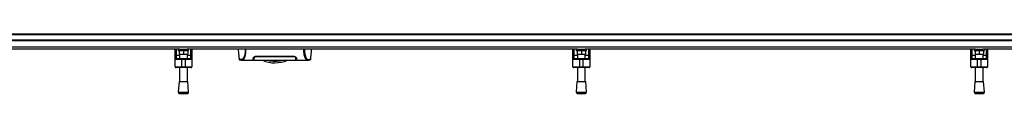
# Model space of a CAD drawing. Header units: millimetres. Extents: x 0 to 420, y 0 to 297.
# Tile 7 of 112: x 92.66 to 132.41, y 85.81 to 88.21. Entities that reach past the tile are written whole.
import ezdxf

# ---------------------------------------------------------------- set-up
doc = ezdxf.new("R2010")
doc.units = ezdxf.units.MM

msp = doc.modelspace()

# ---------------------------------------------------------------- linework, layer by layer
at = {"color": 7, "linetype": 'Continuous', "lineweight": 25}
for p, q in [((221.47485, 88.20776), (57.38595, 88.20776)), ((221.47485, 88.18172), (57.38595, 88.18172)), ((221.47485, 87.97335), (57.38595, 87.97335)), ((221.47485, 87.9473), (57.38595, 87.9473)), ((221.47485, 87.68004), (57.38595, 87.68004)), ((99.12386, 87.60871), (83.36727, 87.60871)), ((98.93778, 87.33437), (98.93778, 87.60871)), ((98.97685, 87.60871), (98.97685, 87.35678)), ((99.06801, 87.60871), (99.06801, 87.55662)), ((99.06801, 87.55662), (99.48474, 87.55662)), ((99.10708, 87.55662), (99.10708, 87.40034)), ((99.12386, 87.60871), (99.42888, 87.60871)), ((99.27637, 87.55662), (99.27637, 87.40034)), ((115.18547, 87.60871), (99.42888, 87.60871)), ((99.44567, 87.55662), (99.44567, 87.40034)), ((99.48474, 87.55662), (99.48474, 87.60871)), ((99.5759, 87.35678), (99.5759, 87.60871)), ((99.61497, 87.60871), (99.61497, 87.33437)), ((114.99939, 87.33437), (114.99939, 87.60871)), ((115.03846, 87.60871), (115.03846, 87.35678)), ((115.12962, 87.60871), (115.12962, 87.55662)), ((115.12962, 87.55662), (115.54635, 87.55662)), ((115.16869, 87.55662), (115.16869, 87.40034)), ((115.18547, 87.60871), (115.4905, 87.60871)), ((115.33799, 87.55662), (115.33799, 87.40034)), ((131.24709, 87.60871), (115.4905, 87.60871)), ((115.50728, 87.55662), (115.50728, 87.40034)), ((115.54635, 87.55662), (115.54635, 87.60871)), ((115.63751, 87.35678), (115.63751, 87.60871)), ((115.67658, 87.60871), (115.67658, 87.33437)), ((131.061, 87.33437), (131.061, 87.60871)), ((131.10007, 87.60871), (131.10007, 87.35678)), ((131.19123, 87.60871), (131.19123, 87.55662)), ((131.19123, 87.55662), (131.60796, 87.55662)), ((131.2303, 87.55662), (131.2303, 87.40034)), ((131.24709, 87.60871), (131.55211, 87.60871)), ((131.3996, 87.55662), (131.3996, 87.40034)), ((147.3087, 87.60871), (131.55211, 87.60871)), ((131.5689, 87.55662), (131.5689, 87.40034)), ((131.60796, 87.55662), (131.60796, 87.60871)), ((131.69912, 87.35678), (131.69912, 87.60871)), ((131.73819, 87.60871), (131.73819, 87.33437)), ((98.93778, 87.18443), (98.93778, 87.33437)), ((99.19824, 87.18443), (98.93778, 87.18443)), ((98.93778, 86.89793), (98.93778, 87.18443)), ((98.97685, 87.35678), (98.97685, 87.2235)), ((98.97685, 87.35678), (99.1201, 87.35678)), ((98.97685, 87.2235), (99.19824, 87.2235)), ((99.10708, 87.40034), (99.27637, 87.40034)), ((99.1201, 87.40034), (99.1201, 87.2235)), ((99.19824, 87.2235), (99.35451, 87.2235)), ((99.19824, 87.2235), (99.19824, 87.18443)), ((99.35451, 87.18443), (99.19824, 87.18443)), ((99.19824, 87.18443), (99.19824, 86.89793)), ((99.27637, 87.40034), (99.44567, 87.40034)), ((99.35451, 87.2235), (99.35451, 87.18443)), ((99.35451, 87.2235), (99.5759, 87.2235)), ((99.61497, 87.18443), (99.35451, 87.18443)), ((99.35451, 86.89793), (99.35451, 87.18443)), ((99.43265, 87.2235), (99.43265, 87.40034)), ((99.43265, 87.35678), (99.5759, 87.35678)), ((99.5759, 87.2235), (99.5759, 87.35678)), ((99.61497, 87.33437), (99.61497, 87.18443)), ((99.61497, 87.18443), (99.61497, 86.89793)), ((101.52063, 87.21054), (101.52054, 87.21066)), ((101.64032, 87.16533), (101.64371, 87.16533)), ((101.64371, 87.16508), (102.09208, 87.16508)), ((102.09231, 87.1781), (102.11074, 87.1781)), ((102.11463, 87.20011), (102.11465, 87.24946)), ((102.11575, 87.24151), (102.11597, 87.25795)), ((102.11597, 87.25795), (102.11617, 87.27291)), ((102.24994, 87.32829), (103.68246, 87.32829)), ((102.24994, 87.31471), (102.24995, 87.32816)), ((103.68246, 87.3147), (103.68246, 87.32818)), ((103.81666, 87.24149), (103.81612, 87.27291)), ((103.81661, 87.24413), (103.81658, 87.24596)), ((103.81666, 87.24149), (103.81675, 87.23623)), ((103.8168, 87.23348), (103.81675, 87.23623)), ((103.81722, 87.2201), (103.81683, 87.25022)), ((103.81778, 87.20155), (103.81776, 87.24946)), ((103.82061, 87.23908), (103.82031, 87.25574)), ((103.82085, 87.22482), (103.82068, 87.23492)), ((103.82166, 87.1781), (103.8401, 87.1781)), ((103.84033, 87.16508), (104.28844, 87.16508)), ((104.41177, 87.21054), (104.41187, 87.21066)), ((114.99939, 87.18443), (114.99939, 87.33437)), ((115.25985, 87.18443), (114.99939, 87.18443)), ((114.99939, 86.89793), (114.99939, 87.18443)), ((115.03846, 87.35678), (115.03846, 87.2235)), ((115.03846, 87.35678), (115.18171, 87.35678)), ((115.03846, 87.2235), (115.25985, 87.2235)), ((115.16869, 87.40034), (115.33799, 87.40034)), ((115.18171, 87.40034), (115.18171, 87.2235)), ((115.25985, 87.2235), (115.41612, 87.2235)), ((115.25985, 87.2235), (115.25985, 87.18443)), ((115.41612, 87.18443), (115.25985, 87.18443)), ((115.25985, 87.18443), (115.25985, 86.89793)), ((115.33799, 87.40034), (115.50728, 87.40034)), ((115.41612, 87.2235), (115.63751, 87.2235)), ((115.41612, 87.2235), (115.41612, 87.18443)), ((115.67658, 87.18443), (115.41612, 87.18443)), ((115.41612, 86.89793), (115.41612, 87.18443)), ((115.49426, 87.2235), (115.49426, 87.40034)), ((115.49426, 87.35678), (115.63751, 87.35678)), ((115.63751, 87.2235), (115.63751, 87.35678)), ((115.67658, 87.33437), (115.67658, 87.18443)), ((115.67658, 87.18443), (115.67658, 86.89793)), ((131.061, 87.18443), (131.061, 87.33437)), ((131.32146, 87.18443), (131.061, 87.18443)), ((131.061, 86.89793), (131.061, 87.18443)), ((131.10007, 87.35678), (131.10007, 87.2235)), ((131.10007, 87.35678), (131.24332, 87.35678)), ((131.10007, 87.2235), (131.32146, 87.2235)), ((131.2303, 87.40034), (131.3996, 87.40034)), ((131.24332, 87.40034), (131.24332, 87.2235)), ((131.32146, 87.2235), (131.32146, 87.18443)), ((131.32146, 87.2235), (131.47773, 87.2235)), ((131.47773, 87.18443), (131.32146, 87.18443)), ((131.32146, 87.18443), (131.32146, 86.89793)), ((131.3996, 87.40034), (131.5689, 87.40034)), ((131.47773, 87.2235), (131.69912, 87.2235)), ((131.47773, 87.2235), (131.47773, 87.18443)), ((131.73819, 87.18443), (131.47773, 87.18443)), ((131.47773, 86.89793), (131.47773, 87.18443)), ((131.55587, 87.2235), (131.55587, 87.40034)), ((131.55587, 87.35678), (131.69912, 87.35678)), ((131.69912, 87.2235), (131.69912, 87.35678)), ((131.73819, 87.33437), (131.73819, 87.18443)), ((131.73819, 87.18443), (131.73819, 86.89793)), ((98.93778, 86.89793), (99.19824, 86.89793)), ((99.19824, 86.85886), (98.97685, 86.85886)), ((99.1201, 86.85886), (99.1201, 86.30075)), ((99.19824, 86.89793), (99.35451, 86.89793)), ((99.19824, 86.89793), (99.19824, 86.85886)), ((99.35451, 86.85886), (99.19824, 86.85886)), ((99.35451, 86.89793), (99.61497, 86.89793)), ((99.35451, 86.89793), (99.35451, 86.85886)), ((99.5759, 86.85886), (99.35451, 86.85886)), ((99.43265, 86.30075), (99.43265, 86.85886)), ((114.99939, 86.89793), (115.25985, 86.89793)), ((115.25985, 86.85886), (115.03846, 86.85886)), ((115.18171, 86.85886), (115.18171, 86.30075)), ((115.25985, 86.89793), (115.41612, 86.89793)), ((115.25985, 86.89793), (115.25985, 86.85886)), ((115.41612, 86.85886), (115.25985, 86.85886)), ((115.41612, 86.89793), (115.67658, 86.89793)), ((115.41612, 86.89793), (115.41612, 86.85886)), ((115.63751, 86.85886), (115.41612, 86.85886)), ((115.49426, 86.30075), (115.49426, 86.85886)), ((131.061, 86.89793), (131.32146, 86.89793)), ((131.32146, 86.85886), (131.10007, 86.85886)), ((131.24332, 86.85886), (131.24332, 86.30075)), ((131.32146, 86.89793), (131.47773, 86.89793)), ((131.32146, 86.89793), (131.32146, 86.85886)), ((131.47773, 86.85886), (131.32146, 86.85886)), ((131.47773, 86.89793), (131.73819, 86.89793)), ((131.47773, 86.89793), (131.47773, 86.85886)), ((131.69912, 86.85886), (131.47773, 86.85886)), ((131.55587, 86.30075), (131.55587, 86.85886)), ((99.10056, 86.30075), (99.06801, 85.87402)), ((99.10056, 86.30075), (99.45218, 86.30075)), ((99.48474, 85.87402), (99.45218, 86.30075)), ((115.16218, 86.30075), (115.12962, 85.87402)), ((115.16218, 86.30075), (115.51379, 86.30075)), ((115.54635, 85.87402), (115.51379, 86.30075)), ((131.22379, 86.30075), (131.19123, 85.87402)), ((131.22379, 86.30075), (131.57541, 86.30075)), ((131.60796, 85.87402), (131.57541, 86.30075)), ((99.06801, 85.87402), (99.48474, 85.87402)), ((115.12962, 85.87402), (115.54635, 85.87402)), ((131.19123, 85.87402), (131.60796, 85.87402)), ((99.11598, 85.81811), (99.27637, 85.80588)), ((99.11598, 85.81811), (99.43676, 85.81811)), ((99.27637, 85.80588), (99.43676, 85.81811)), ((115.1776, 85.81811), (115.33799, 85.80588)), ((115.1776, 85.81811), (115.49837, 85.81811)), ((115.33799, 85.80588), (115.49837, 85.81811)), ((131.23921, 85.81811), (131.3996, 85.80588)), ((131.23921, 85.81811), (131.55999, 85.81811)), ((131.3996, 85.80588), (131.55999, 85.81811))]:
    msp.add_line(p, q, dxfattribs=at)
at = {"color": 7, "linetype": 'Continuous', "lineweight": 25, "flags": 128}
for points in [[(104.28467, 87.16514), (104.27198, 87.16605), (104.25954, 87.16877), (104.24604, 87.17541), (104.24255, 87.17802), (104.2378, 87.18223), (104.23354, 87.18664), (104.2324, 87.18793), (104.23209, 87.18829), (104.23199, 87.18841), (104.23195, 87.18845), (104.23194, 87.18846), (104.23194, 87.18847), (104.23194, 87.18847), (104.23194, 87.18847), (104.23193, 87.18847), (104.23193, 87.18847), (104.23193, 87.18847), (104.23193, 87.18847), (104.21805, 87.20674), (104.20474, 87.22842), (104.19027, 87.25779), (104.17673, 87.29277), (104.16496, 87.332), (104.15454, 87.37833), (104.14596, 87.43279), (104.14006, 87.49325), (104.13707, 87.5588), (104.13704, 87.60871)], [(98.93778, 87.33437), (98.93853, 87.33874), (98.94075, 87.34294), (98.94436, 87.34682), (98.94922, 87.35021), (98.95514, 87.353), (98.9619, 87.35507), (98.96922, 87.35635), (98.97685, 87.35678)], [(99.5759, 87.35678), (99.58352, 87.35635), (99.59085, 87.35507), (99.59761, 87.353), (99.60353, 87.35021), (99.60839, 87.34682), (99.612, 87.34294), (99.61422, 87.33874), (99.61497, 87.33437)], [(114.99939, 87.33437), (115.00014, 87.33874), (115.00236, 87.34294), (115.00597, 87.34682), (115.01083, 87.35021), (115.01675, 87.353), (115.02351, 87.35507), (115.03084, 87.35635), (115.03846, 87.35678)], [(115.63751, 87.35678), (115.64513, 87.35635), (115.65246, 87.35507), (115.65922, 87.353), (115.66514, 87.35021), (115.67, 87.34682), (115.67361, 87.34294), (115.67583, 87.33874), (115.67658, 87.33437)], [(131.061, 87.33437), (131.06175, 87.33874), (131.06397, 87.34294), (131.06759, 87.34682), (131.07244, 87.35021), (131.07836, 87.353), (131.08512, 87.35507), (131.09245, 87.35635), (131.10007, 87.35678)], [(131.69912, 87.35678), (131.70675, 87.35635), (131.71408, 87.35507), (131.72083, 87.353), (131.72675, 87.35021), (131.73161, 87.34682), (131.73522, 87.34294), (131.73744, 87.33874), (131.73819, 87.33437)]]:
    msp.add_lwpolyline(points, dxfattribs=at)
at = {"color": 7, "linetype": 'Continuous', "lineweight": 25}
for centre, radius, start, end in [((98.97685, 87.18443), 0.03907, 90, 180), ((99.5759, 87.18443), 0.03907, 0, 90), ((102.9662, 88.35649), 1.30229, 247.268445, 292.912448), ((102.9662, 88.35649), 1.23516, 256.586674, 283.444717), ((115.03846, 87.18443), 0.03907, 90, 180), ((115.63751, 87.18443), 0.03907, 0, 90), ((131.10007, 87.18443), 0.03907, 90, 180), ((131.69912, 87.18443), 0.03907, 0, 90), ((98.97685, 86.89793), 0.03907, 180, 270), ((99.5759, 86.89793), 0.03907, 270, 0), ((115.03846, 86.89793), 0.03907, 180, 270), ((115.63751, 86.89793), 0.03907, 270, 0), ((131.10007, 86.89793), 0.03907, 180, 270), ((131.69912, 86.89793), 0.03907, 270, 0), ((99.11995, 85.87005), 0.05209, 175.637086, 265.637086), ((99.4328, 85.87005), 0.05209, 274.362914, 4.362914), ((115.18156, 85.87005), 0.05209, 175.637086, 265.637086), ((115.49441, 85.87005), 0.05209, 274.362914, 4.362914), ((131.24317, 85.87005), 0.05209, 175.637086, 265.637086), ((131.55602, 85.87005), 0.05209, 274.362914, 4.362914)]:
    msp.add_arc(centre, radius, start, end, dxfattribs=at)
for points, knots in [([(101.48265, 87.60871), (101.48641, 87.56573), (101.49804, 87.43296), (101.50964, 87.30018), (101.51749, 87.21039)], [0, 0, 0, 0, 0.32371368, 1, 1, 1, 1]), ([(101.77044, 87.60871), (101.77054, 87.59485), (101.77079, 87.55884), (101.76777, 87.50431), (101.76176, 87.44663), (101.75298, 87.39529), (101.74208, 87.35048), (101.72551, 87.29945), (101.70214, 87.251), (101.67348, 87.2105), (101.64435, 87.19248), (101.60062, 87.19217), (101.55395, 87.19902), (101.52129, 87.20511), (101.52082, 87.209), (101.52063, 87.21054)], [0, 0, 0, 0, 0.02211923, 0.05748668, 0.09273163, 0.1282609, 0.16371429, 0.19948967, 0.27072504, 0.34264807, 0.41337919, 0.48551151, 0.67983447, 0.87307589, 1, 1, 1, 1]), ([(101.64371, 87.16533), (101.64672, 87.16529), (101.65691, 87.16513), (101.67645, 87.16766), (101.69533, 87.18146), (101.70974, 87.19987), (101.71862, 87.2129), (101.72809, 87.22875), (101.73795, 87.24789), (101.74728, 87.26954), (101.75535, 87.29135), (101.76172, 87.31116), (101.76765, 87.33227), (101.7731, 87.35466), (101.77977, 87.38685), (101.78695, 87.4321), (101.79277, 87.49264), (101.79577, 87.5522), (101.7955, 87.592), (101.79538, 87.60871)], [0, 0, 0, 0, 0.05133835, 0.17404692, 0.29837343, 0.34433075, 0.39410063, 0.4348364, 0.48942754, 0.54799346, 0.58497075, 0.62376015, 0.65947892, 0.69416492, 0.73112998, 0.80292428, 0.87615203, 0.94800757, 1, 1, 1, 1]), ([(104.16197, 87.60871), (104.16187, 87.59485), (104.16162, 87.55884), (104.16464, 87.50431), (104.17065, 87.44663), (104.17943, 87.39529), (104.19033, 87.35048), (104.2069, 87.29945), (104.23027, 87.251), (104.25892, 87.2105), (104.28806, 87.19248), (104.33179, 87.19217), (104.37846, 87.19902), (104.41112, 87.20511), (104.41159, 87.209), (104.41177, 87.21054)], [0, 0, 0, 0, 0.02211923, 0.05748668, 0.09273163, 0.1282609, 0.16371429, 0.19948967, 0.27072504, 0.34264807, 0.41337919, 0.48551151, 0.67983447, 0.87307589, 1, 1, 1, 1]), ([(104.41492, 87.21039), (104.42277, 87.30018), (104.43437, 87.43296), (104.44599, 87.56573), (104.44976, 87.60871)], [0, 0, 0, 0, 0.67626063, 1, 1, 1, 1]), ([(101.51746, 87.21067), (101.51996, 87.203), (101.52559, 87.18571), (101.53952, 87.1793), (101.54694, 87.17701), (101.56119, 87.17455), (101.58313, 87.17096), (101.61244, 87.16635), (101.63641, 87.16552), (101.64781, 87.16513)], [0, 0, 0, 0, 0.09524506, 0.21481146, 0.35891782, 0.50454818, 0.68519164, 0.85037784, 1, 1, 1, 1]), ([(102.09208, 87.16519), (102.09208, 87.16515), (102.09207, 87.16476), (102.09211, 87.16594), (102.09228, 87.17067), (102.09285, 87.18718), (102.0937, 87.21166), (102.09444, 87.23261), (102.09475, 87.24161)], [0, 0, 0, 0, 0.02175985, 0.22405071, 0.42672984, 0.63314278, 0.8422428, 1, 1, 1, 1]), ([(102.11157, 87.17729), (102.10552, 87.17716), (102.09424, 87.17693), (102.09304, 87.17666), (102.09248, 87.17654)], [0, 0, 0, 0, 0.53619641, 1, 1, 1, 1]), ([(102.09475, 87.24161), (102.09712, 87.25021), (102.10186, 87.2674), (102.13385, 87.29546), (102.17703, 87.3172), (102.21907, 87.32722), (102.24207, 87.32801), (102.24994, 87.32829)], [0, 0, 0, 0, 0.24267004, 0.4850883, 0.73180572, 0.90817203, 1, 1, 1, 1]), ([(102.11209, 87.25574), (102.11174, 87.23564), (102.1113, 87.21021), (102.11114, 87.20142), (102.11111, 87.19958)], [0, 0, 0, 0, 0.78995763, 1, 1, 1, 1]), ([(102.14044, 87.29665), (102.13297, 87.29042), (102.11632, 87.27654), (102.11359, 87.26313), (102.11209, 87.25574)], [0, 0, 0, 0, 0.44865939, 1, 1, 1, 1]), ([(102.11442, 87.16499), (102.11442, 87.16515), (102.11442, 87.16548), (102.11451, 87.17009), (102.11478, 87.18599), (102.11521, 87.21072), (102.11559, 87.23215), (102.11575, 87.24151)], [0, 0, 0, 0, 0.19851654, 0.40682671, 0.6188004, 0.83361426, 1, 1, 1, 1]), ([(102.11442, 87.16551), (102.18208, 87.16354), (102.32046, 87.1595), (102.53068, 87.15899), (102.74597, 87.15912), (102.98688, 87.15937), (103.25233, 87.15943), (103.53717, 87.15847), (103.72541, 87.16323), (103.81798, 87.16557)], [0, 0, 0, 0, 0.12113183, 0.24774381, 0.37318266, 0.49813276, 0.66585272, 0.83566481, 1, 1, 1, 1]), ([(102.11463, 87.20011), (102.11463, 87.19683), (102.11462, 87.19261), (102.11462, 87.18966), (102.11462, 87.189)], [0, 0, 0, 0, 0.77695019, 1, 1, 1, 1]), ([(102.11544, 87.2508), (102.11531, 87.23902), (102.11515, 87.2242), (102.11497, 87.20786), (102.11493, 87.20472), (102.11493, 87.20414)], [0, 0, 0, 0, 0.75900624, 0.95507672, 1, 1, 1, 1]), ([(102.11597, 87.25795), (102.11589, 87.25183), (102.11571, 87.23958), (102.11551, 87.22792), (102.11541, 87.22209)], [0, 0, 0, 0, 0.49955274, 1, 1, 1, 1]), ([(102.11575, 87.24151), (102.11765, 87.24888), (102.12147, 87.26367), (102.14876, 87.28731), (102.18612, 87.30544), (102.22271, 87.31381), (102.24292, 87.31448), (102.24994, 87.31472)], [0, 0, 0, 0, 0.24096485, 0.48337497, 0.7285961, 0.90568571, 1, 1, 1, 1]), ([(102.24994, 87.31472), (102.2991, 87.31474), (102.54487, 87.31485), (103.02238, 87.31515), (103.45073, 87.31486), (103.68246, 87.31471)], [0, 0, 0, 0, 0.10293933, 0.51469663, 1, 1, 1, 1]), ([(103.68246, 87.32829), (103.69762, 87.32729), (103.72786, 87.3253), (103.76903, 87.31091), (103.80446, 87.29066), (103.83135, 87.26575), (103.83555, 87.24967), (103.83765, 87.24161)], [0, 0, 0, 0, 0.176023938, 0.351363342, 0.544666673, 0.771794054, 1, 1, 1, 1]), ([(103.68246, 87.31471), (103.69542, 87.31392), (103.72101, 87.31236), (103.75621, 87.30097), (103.78677, 87.2846), (103.81102, 87.26327), (103.81472, 87.24896), (103.81666, 87.24149)], [0, 0, 0, 0, 0.17334583, 0.34244333, 0.53261108, 0.75610773, 1, 1, 1, 1]), ([(103.82031, 87.25574), (103.81873, 87.26357), (103.81597, 87.2772), (103.79824, 87.29116), (103.79071, 87.2971)], [0, 0, 0, 0, 0.57480988, 1, 1, 1, 1]), ([(103.81691, 87.22712), (103.81711, 87.21547), (103.81755, 87.19037), (103.81783, 87.17414), (103.81787, 87.17179), (103.81788, 87.17142)], [0, 0, 0, 0, 0.42234684, 0.91021093, 1, 1, 1, 1]), ([(103.8179, 87.17036), (103.81782, 87.17524), (103.81773, 87.18089), (103.81759, 87.19154), (103.81757, 87.193)], [0, 0, 0, 0, 0.86329129, 1, 1, 1, 1]), ([(103.81779, 87.18914), (103.81779, 87.19023), (103.81778, 87.19377), (103.81778, 87.19837), (103.81778, 87.20155)], [0, 0, 0, 0, 0.30662051, 1, 1, 1, 1]), ([(103.83992, 87.17654), (103.8389, 87.17673), (103.83743, 87.177), (103.82392, 87.17723), (103.81981, 87.17729)], [0, 0, 0, 0, 0.695609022, 1, 1, 1, 1]), ([(103.83765, 87.24161), (103.83829, 87.22342), (103.83958, 87.1865), (103.8403, 87.1656), (103.84034, 87.16472), (103.84033, 87.1651), (103.84033, 87.1651)], [0, 0, 0, 0, 0.33253016, 0.67483713, 0.99270757, 1, 1, 1, 1]), ([(104.2846, 87.16513), (104.29599, 87.16552), (104.31997, 87.16635), (104.34928, 87.17096), (104.37122, 87.17455), (104.38547, 87.17701), (104.39288, 87.1793), (104.40681, 87.18571), (104.41245, 87.203), (104.41495, 87.21067)], [0, 0, 0, 0, 0.14962216, 0.31480836, 0.49545182, 0.64108218, 0.78518854, 0.90475494, 1, 1, 1, 1]), ([(104.28844, 87.16532), (104.28734, 87.16518), (104.2862, 87.16502), (104.28473, 87.16513), (104.28467, 87.16514)], [0, 0, 0, 0, 0.96013712, 1, 1, 1, 1])]:
    msp.add_open_spline(points, degree=3, knots=knots, dxfattribs=at)

doc.saveas('drawing.dxf')
